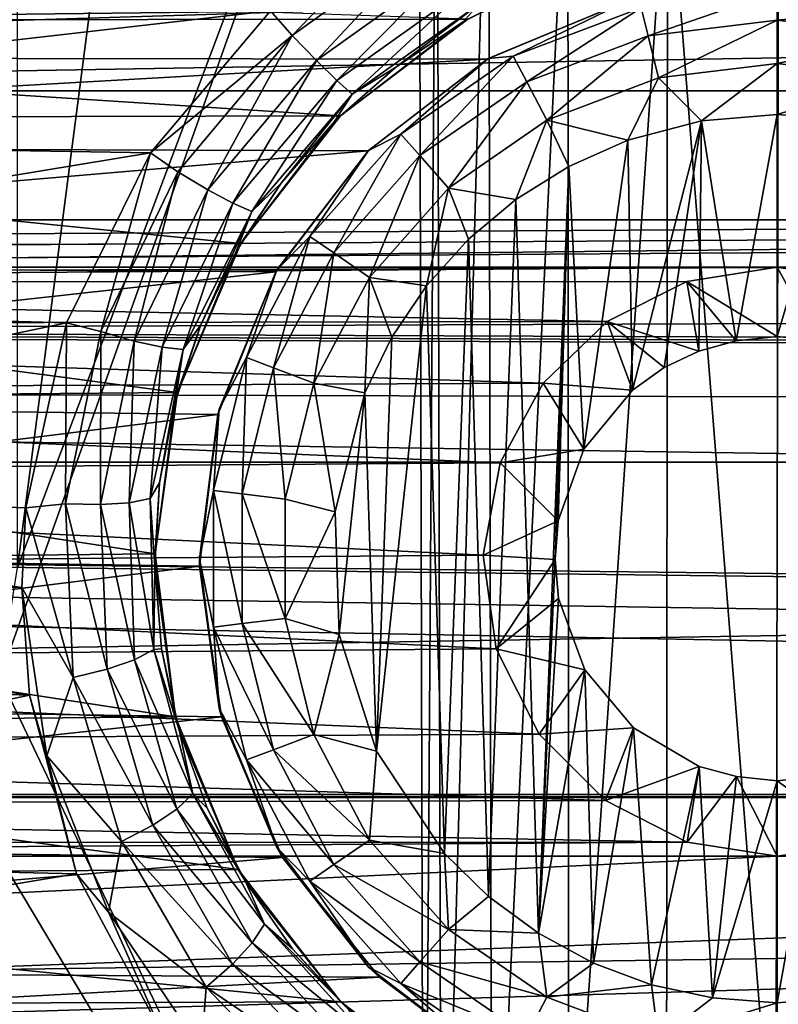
# Model space of a CAD drawing. Header units: metres. Extents: x -95 to 103, y -12 to 12.
# Tile 57 of 256: x -70.9 to -69.2, y -3.38 to -1.17. Entities that reach past the tile are written whole.
import ezdxf

# ---------------------------------------------------------------- set-up
doc = ezdxf.new("R2010")
doc.units = ezdxf.units.M
doc.layers.add('solid_P74500', color=7, linetype='CONTINUOUS')
doc.layers.add('solid_P74500_01', color=7, linetype='CONTINUOUS')

msp = doc.modelspace()

# ---------------------------------------------------------------- linework, layer by layer
at = {"layer": 'solid_P74500'}
for points in [[(-70.908981, -2.4, -1.8), (-70.908981, 2.4, -1.8), (-69.994942, 4.65, -1.8)], [(-70.006721, 0, -1.8), (-70.908981, -2.4, -1.8), (-69.994942, 4.65, -1.8)], [(-42.130733, -2.890517, 0.5), (-88, 3.55, 0.5), (-88, -3.55, 0.5)], [(-42.494564, -2.812256, 0.5), (-88, 3.55, 0.5), (-42.130733, -2.890517, 0.5)], [(-43.5, -1.396225, 0.5), (-43.5, 1.396225, 0.5), (-88, 3.55, 0.5)], [(-43.453735, -1.765533, 0.5), (-43.5, -1.396225, 0.5), (-88, 3.55, 0.5)], [(-43.31942, -2.109326, 0.5), (-43.453735, -1.765533, 0.5), (-88, 3.55, 0.5)], [(-43.105709, -2.409473, 0.5), (-43.31942, -2.109326, 0.5), (-88, 3.55, 0.5)], [(-42.825325, -2.648513, 0.5), (-43.105709, -2.409473, 0.5), (-88, 3.55, 0.5)], [(-42.494564, -2.812256, 0.5), (-42.825325, -2.648513, 0.5), (-88, 3.55, 0.5)], [(-94.018356, -1.947775, 12.347315), (89.300003, 0, 12.5), (-94.018356, 0, 12.5)], [(-70.006721, 0, -1.8), (-69.994942, -4.65, -1.8), (-70.948883, -2.647376, -1.8)], [(-70.006721, 0, -1.8), (-70.948883, -2.647376, -1.8), (-70.908981, -2.4, -1.8)], [(-69.965683, -0.253508, -1.8), (-69.994942, -4.65, -1.8), (-70.006721, 0, -1.8)], [(-69.965683, -0.253508, -1.8), (-69.954842, -4.401396, -1.8), (-69.994942, -4.65, -1.8)], [(-69.965683, -0.253508, -1.8), (-69.849258, -0.477996, -1.8), (-69.954842, -4.401396, -1.8)], [(-90.699997, -1.617044, 10.880484), (-13, -1.617046, 10.880494), (-13, -0.3, 10.995909)], [(-90.699997, -1.617044, 10.880484), (-13, -0.3, 10.995909), (-90.699997, -0.3, 10.995909)], [(-69.849258, -0.477996, -1.8), (-69.842018, -4.181844, -1.8), (-69.954842, -4.401396, -1.8)], [(-69.849258, -0.477996, -1.8), (-69.67054, -0.654936, -1.8), (-69.842018, -4.181844, -1.8)], [(-15, -0.5, -8.68562), (-85.675003, -1.327031, -8.597901), (-14.325, -1.326951, -8.597916)], [(-15, -0.5, -8.68562), (-85, -0.5, -8.68562), (-85.675003, -1.327031, -8.597901)], [(-69.67054, -0.654936, -1.8), (-69.668259, -4.007948, -1.8), (-69.842018, -4.181844, -1.8)], [(-69.67054, -0.654936, -1.8), (-69.446602, -0.767877, -1.8), (-69.668259, -4.007948, -1.8)], [(-8.2, -2.162539, 9.147798), (-90.699997, -2.162539, 9.147798), (-90.699997, -0.726812, 9.37156)], [(-8.2, -2.162539, 9.147798), (-90.699997, -0.726812, 9.37156), (-8.2, -0.726812, 9.37156)], [(-69.446602, -0.767877, -1.8), (-69.449165, -3.895406, -1.8), (-69.668259, -4.007948, -1.8)], [(-69.446602, -0.767877, -1.8), (-69.20311, -3.855084, -1.8), (-69.449165, -3.895406, -1.8)], [(-69.446602, -0.767877, -1.8), (-69.196846, -0.806697, -1.8), (-69.20311, -3.855084, -1.8)], [(-69.196846, -0.806697, -1.8), (-68.957001, -3.893337, -1.8), (-69.20311, -3.855084, -1.8)], [(-70.290993, -1.202149, -12.432616), (-70.339699, -1.146616, -12.4473), (-70.004738, -0.904334, -12.467244)], [(-69.966064, -0.969143, -12.452668), (-70.290993, -1.202149, -12.432616), (-70.004738, -0.904334, -12.467244)], [(-70.236435, -1.258709, -12.39299), (-70.290993, -1.202149, -12.432616), (-69.966064, -0.969143, -12.452668)], [(-69.927803, -1.03776, -12.412992), (-70.236435, -1.258709, -12.39299), (-69.966064, -0.969143, -12.452668)], [(-69.895714, -1.165409, -11.440796), (-73.833084, -1.029274, -11.453846), (-73.498344, -1.168839, -11.440447)], [(-70.190903, -1.303362, -12.332295), (-70.236435, -1.258709, -12.39299), (-69.927803, -1.03776, -12.412992)], [(-69.895935, -1.092912, -12.352216), (-70.190903, -1.303362, -12.332295), (-69.927803, -1.03776, -12.412992)], [(-70.15593, -1.334144, -12.24754), (-70.190903, -1.303362, -12.332295), (-69.895935, -1.092912, -12.352216)], [(-69.871529, -1.132362, -12.267344), (-70.15593, -1.334144, -12.24754), (-69.895935, -1.092912, -12.352216)], [(-69.90551, -1.170764, -12.165951), (-69.740303, -1.088462, -12.172873), (-69.895714, -1.165409, -11.440796)], [(-69.871529, -1.132362, -12.267344), (-69.740303, -1.088462, -12.172873), (-69.90551, -1.170764, -12.165951)], [(-69.505669, -1.139861, -12.814588), (-69.199997, -1.102746, -12.814588), (-69.490105, -1.203009, -12.912048)], [(-69.490105, -1.203009, -12.912048), (-69.199997, -1.102746, -12.814588), (-69.199997, -1.167785, -12.912048)], [(-69.199997, -1.167785, -12.912048), (-69.199997, -1.102746, -12.814588), (-68.894333, -1.139861, -12.814588)], [(-69.541023, -1.125822, -9.835777), (-73.557014, -1.250405, -9.820717), (-73.864166, -1.124405, -9.83594)], [(-69.541023, -1.125822, -9.835777), (-69.852089, -1.25561, -9.820053), (-73.557014, -1.250405, -9.820717)], [(-70.339699, -1.146616, -12.4473), (-72.814667, -1.429255, -12.41802), (-73.085052, -1.123883, -12.449373)], [(-69.849998, -1.254167, -12.7), (-69.852089, -1.25561, -9.820053), (-69.541023, -1.125822, -9.835777)], [(-69.849998, -1.254167, -12.7), (-69.541023, -1.125822, -9.835777), (-69.536469, -1.124296, -12.7)], [(-69.849998, -1.254167, -12.7), (-69.536469, -1.124296, -12.7), (-69.793571, -1.249048, -12.814588)], [(-69.536469, -1.124296, -12.7), (-69.505669, -1.139861, -12.814588), (-69.793571, -1.249048, -12.814588)], [(-70.339699, -1.146616, -12.4473), (-70.610275, -1.466333, -12.413697), (-72.814667, -1.429255, -12.41802)], [(-70.290993, -1.202149, -12.432616), (-70.610275, -1.466333, -12.413697), (-70.339699, -1.146616, -12.4473)], [(-69.871529, -1.132362, -12.267344), (-70.058296, -1.27396, -12.155999), (-70.15593, -1.334144, -12.24754)], [(-69.871529, -1.132362, -12.267344), (-69.90551, -1.170764, -12.165951), (-70.058296, -1.27396, -12.155999)], [(-69.793571, -1.249048, -12.814588), (-69.505669, -1.139861, -12.814588), (-69.763344, -1.306637, -12.912048)], [(-69.505669, -1.139861, -12.814588), (-69.490105, -1.203009, -12.912048), (-69.763344, -1.306637, -12.912048)], [(-68.909897, -1.203009, -12.912048), (-69.199997, -1.167785, -12.912048), (-68.894333, -1.139861, -12.814588)], [(-70.182716, -1.38336, -11.416493), (-69.895714, -1.165409, -11.440796), (-73.498344, -1.168839, -11.440447)], [(-70.182716, -1.38336, -11.416493), (-73.498344, -1.168839, -11.440447), (-73.210136, -1.390416, -11.415636)], [(-69.90551, -1.170764, -12.165951), (-69.895714, -1.165409, -11.440796), (-70.182716, -1.38336, -11.416493)], [(-70.058296, -1.27396, -12.155999), (-69.90551, -1.170764, -12.165951), (-70.182716, -1.38336, -11.416493)], [(-69.490105, -1.203009, -12.912048), (-69.199997, -1.167785, -12.912048), (-69.466789, -1.297589, -12.977164)], [(-69.466789, -1.297589, -12.977164), (-69.199997, -1.167785, -12.912048), (-69.199997, -1.265195, -12.977164)], [(-68.909897, -1.203009, -12.912048), (-69.199997, -1.265195, -12.977164), (-69.199997, -1.167785, -12.912048)], [(-70.290993, -1.202149, -12.432616), (-70.548607, -1.508744, -12.398873), (-70.610275, -1.466333, -12.413697)], [(-70.481224, -1.549275, -12.359361), (-70.548607, -1.508744, -12.398873), (-70.290993, -1.202149, -12.432616)], [(-70.236435, -1.258709, -12.39299), (-70.481224, -1.549275, -12.359361), (-70.290993, -1.202149, -12.432616)], [(-69.763344, -1.306637, -12.912048), (-69.490105, -1.203009, -12.912048), (-69.718079, -1.392889, -12.977164)], [(-69.490105, -1.203009, -12.912048), (-69.466789, -1.297589, -12.977164), (-69.718079, -1.392889, -12.977164)], [(-68.909897, -1.203009, -12.912048), (-68.933212, -1.297589, -12.977164), (-69.199997, -1.265195, -12.977164)], [(-69.852089, -1.25561, -9.820053), (-73.291306, -1.450814, -9.793117), (-73.557014, -1.250405, -9.820717)], [(-69.852089, -1.25561, -9.820053), (-70.120079, -1.462097, -9.791439), (-73.291306, -1.450814, -9.793117)], [(-70.425049, -1.579799, -12.298841), (-70.481224, -1.549275, -12.359361), (-70.236435, -1.258709, -12.39299)], [(-70.190903, -1.303362, -12.332295), (-70.425049, -1.579799, -12.298841), (-70.236435, -1.258709, -12.39299)], [(-70.11924, -1.460761, -12.7), (-70.120079, -1.462097, -9.791439), (-69.852089, -1.25561, -9.820053)], [(-70.11924, -1.460761, -12.7), (-69.852089, -1.25561, -9.820053), (-69.849998, -1.254167, -12.7)], [(-70.11924, -1.460761, -12.7), (-69.849998, -1.254167, -12.7), (-70.046974, -1.423962, -12.814588)], [(-70.046974, -1.423962, -12.814588), (-69.793571, -1.249048, -12.814588), (-70.003845, -1.472644, -12.912048)], [(-69.849998, -1.254167, -12.7), (-69.793571, -1.249048, -12.814588), (-70.046974, -1.423962, -12.814588)], [(-69.793571, -1.249048, -12.814588), (-69.763344, -1.306637, -12.912048), (-70.003845, -1.472644, -12.912048)], [(-70.195923, -1.396061, -12.142079), (-70.058296, -1.27396, -12.155999), (-70.182716, -1.38336, -11.416493)], [(-70.15593, -1.334144, -12.24754), (-70.058296, -1.27396, -12.155999), (-70.195923, -1.396061, -12.142079)], [(-69.466789, -1.297589, -12.977164), (-69.199997, -1.265195, -12.977164), (-69.370331, -1.394617, -13)], [(-69.199997, -1.265195, -12.977164), (-69.199997, -1.38, -13), (-69.370331, -1.394617, -13)], [(-69.199997, -1.265195, -12.977164), (-68.933212, -1.297589, -12.977164), (-69.199997, -1.38, -13)], [(-70.381989, -1.598689, -12.214334), (-70.425049, -1.579799, -12.298841), (-70.190903, -1.303362, -12.332295)], [(-70.15593, -1.334144, -12.24754), (-70.381989, -1.598689, -12.214334), (-70.190903, -1.303362, -12.332295)], [(-70.003845, -1.472644, -12.912048), (-69.763344, -1.306637, -12.912048), (-69.939255, -1.545556, -12.977164)], [(-69.763344, -1.306637, -12.912048), (-69.718079, -1.392889, -12.977164), (-69.939255, -1.545556, -12.977164)], [(-69.718079, -1.392889, -12.977164), (-69.466789, -1.297589, -12.977164), (-69.535683, -1.438026, -13)], [(-69.466789, -1.297589, -12.977164), (-69.370331, -1.394617, -13), (-69.535683, -1.438026, -13)], [(-68.933212, -1.297589, -12.977164), (-69.054955, -1.39136, -13), (-69.199997, -1.38, -13)], [(-84.199997, -1.723817, -8.527512), (-14.325, -1.326951, -8.597916), (-85.675003, -1.327031, -8.597901)], [(-84.199997, -1.723817, -8.527512), (-79.199997, -1.723817, -8.527512), (-14.325, -1.326951, -8.597916)], [(-79.199997, -1.723817, -8.527512), (-74.199997, -1.723817, -8.527512), (-14.325, -1.326951, -8.597916)], [(-74.199997, -1.723817, -8.527512), (-69.199997, -1.723817, -8.527512), (-14.325, -1.326951, -8.597916)], [(-69.199997, -1.723817, -8.527512), (-64.199997, -1.723817, -8.527512), (-14.325, -1.326951, -8.597916)], [(-70.15593, -1.334144, -12.24754), (-70.316139, -1.534879, -12.124618), (-70.381989, -1.598689, -12.214334)], [(-70.15593, -1.334144, -12.24754), (-70.195923, -1.396061, -12.142079), (-70.316139, -1.534879, -12.124618)], [(-70.406647, -1.6701, -11.378082), (-70.182716, -1.38336, -11.416493), (-73.210136, -1.390416, -11.415636)], [(-70.406647, -1.6701, -11.378082), (-73.210136, -1.390416, -11.415636), (-72.986534, -1.68181, -11.376358)], [(-70.195923, -1.396061, -12.142079), (-70.182716, -1.38336, -11.416493), (-70.406647, -1.6701, -11.378082)], [(-70.316139, -1.534879, -12.124618), (-70.195923, -1.396061, -12.142079), (-70.406647, -1.6701, -11.378082)], [(-69.939255, -1.545556, -12.977164), (-69.718079, -1.392889, -12.977164), (-69.788025, -1.571459, -13)], [(-69.718079, -1.392889, -12.977164), (-69.668503, -1.497416, -13), (-69.788025, -1.571459, -13)], [(-69.718079, -1.392889, -12.977164), (-69.535683, -1.438026, -13), (-69.668503, -1.497416, -13)], [(-69.535683, -1.438026, -13), (-69.370331, -1.394617, -13), (-69.525322, -2.000879, -13)], [(-69.370331, -1.394617, -13), (-69.453804, -1.949256, -13), (-69.525322, -2.000879, -13)], [(-69.370331, -1.394617, -13), (-69.376312, -1.912484, -13), (-69.453804, -1.949256, -13)], [(-69.370331, -1.394617, -13), (-69.291832, -1.889518, -13), (-69.376312, -1.912484, -13)], [(-69.370331, -1.394617, -13), (-69.199997, -1.38, -13), (-69.291832, -1.889518, -13)], [(-69.199997, -1.38, -13), (-69.199997, -1.88, -13), (-69.291832, -1.889518, -13)], [(-69.199997, -1.38, -13), (-69.054955, -1.39136, -13), (-69.199997, -1.88, -13)], [(-69.054955, -1.39136, -13), (-69.108688, -1.889473, -13), (-69.199997, -1.88, -13)], [(-70.610275, -1.466333, -12.413697), (-72.619179, -1.798082, -12.37), (-72.814667, -1.429255, -12.41802)], [(-70.25116, -1.654437, -12.814588), (-70.046974, -1.423962, -12.814588), (-70.197632, -1.691383, -12.912048)], [(-70.11924, -1.460761, -12.7), (-70.046974, -1.423962, -12.814588), (-70.25116, -1.654437, -12.814588)], [(-70.046974, -1.423962, -12.814588), (-70.003845, -1.472644, -12.912048), (-70.197632, -1.691383, -12.912048)], [(-69.668503, -1.497416, -13), (-69.535683, -1.438026, -13), (-69.634666, -2.133235, -13)], [(-69.535683, -1.438026, -13), (-69.525322, -2.000879, -13), (-69.634666, -2.133235, -13)], [(-70.120079, -1.462097, -9.791439), (-73.083183, -1.714678, -9.750379), (-73.291306, -1.450814, -9.793117)], [(-70.120079, -1.462097, -9.791439), (-70.328278, -1.734278, -9.746911), (-73.083183, -1.714678, -9.750379)], [(-70.325836, -1.73, -12.7), (-70.328278, -1.734278, -9.746911), (-70.120079, -1.462097, -9.791439)], [(-70.325836, -1.73, -12.7), (-70.120079, -1.462097, -9.791439), (-70.11924, -1.460761, -12.7)], [(-70.325836, -1.73, -12.7), (-70.11924, -1.460761, -12.7), (-70.25116, -1.654437, -12.814588)], [(-70.610275, -1.466333, -12.413697), (-70.799232, -1.848754, -12.362529), (-72.619179, -1.798082, -12.37)], [(-70.722137, -1.868475, -12.348531), (-70.799232, -1.848754, -12.362529), (-70.610275, -1.466333, -12.413697)], [(-70.548607, -1.508744, -12.398873), (-70.722137, -1.868475, -12.348531), (-70.610275, -1.466333, -12.413697)], [(-70.197632, -1.691383, -12.912048), (-70.003845, -1.472644, -12.912048), (-70.11747, -1.746719, -12.977164)], [(-70.003845, -1.472644, -12.912048), (-69.939255, -1.545556, -12.977164), (-70.11747, -1.746719, -12.977164)], [(-69.736984, -3.223215, -13), (-69.788025, -1.571459, -13), (-69.668503, -1.497416, -13)], [(-69.736984, -3.223215, -13), (-69.668503, -1.497416, -13), (-69.69928, -2.382048, -13)], [(-69.668503, -1.497416, -13), (-69.69249, -2.29461, -13), (-69.69928, -2.382048, -13)], [(-69.668503, -1.497416, -13), (-69.634666, -2.133235, -13), (-69.69249, -2.29461, -13)], [(-70.646454, -1.890138, -12.30921), (-70.722137, -1.868475, -12.348531), (-70.548607, -1.508744, -12.398873)], [(-70.481224, -1.549275, -12.359361), (-70.646454, -1.890138, -12.30921), (-70.548607, -1.508744, -12.398873)], [(-70.583755, -1.903963, -12.248988), (-70.646454, -1.890138, -12.30921), (-70.481224, -1.549275, -12.359361)], [(-70.425049, -1.579799, -12.298841), (-70.583755, -1.903963, -12.248988), (-70.481224, -1.549275, -12.359361)], [(-70.417145, -1.688223, -12.102405), (-70.316139, -1.534879, -12.124618), (-70.406647, -1.6701, -11.378082)], [(-70.381989, -1.598689, -12.214334), (-70.316139, -1.534879, -12.124618), (-70.417145, -1.688223, -12.102405)], [(-70.11747, -1.746719, -12.977164), (-69.939255, -1.545556, -12.977164), (-69.988884, -1.76597, -13)], [(-69.939255, -1.545556, -12.977164), (-69.894638, -1.660704, -13), (-69.988884, -1.76597, -13)], [(-69.939255, -1.545556, -12.977164), (-69.788025, -1.571459, -13), (-69.894638, -1.660704, -13)], [(-69.849243, -3.140564, -13), (-69.894638, -1.660704, -13), (-69.788025, -1.571459, -13)], [(-69.736984, -3.223215, -13), (-69.849243, -3.140564, -13), (-69.788025, -1.571459, -13)], [(-70.53624, -1.908709, -12.164902), (-70.583755, -1.903963, -12.248988), (-70.425049, -1.579799, -12.298841)], [(-70.381989, -1.598689, -12.214334), (-70.53624, -1.908709, -12.164902), (-70.425049, -1.579799, -12.298841)], [(-90.699997, -1.617044, 10.880484), (-90.699997, -2.910733, 10.607904), (-13, -1.617046, 10.880494)], [(-90.699997, -2.910733, 10.607904), (-13, -2.910733, 10.607904), (-13, -1.617046, 10.880494)], [(-70.381989, -1.598689, -12.214334), (-70.497108, -1.853215, -12.075004), (-70.53624, -1.908709, -12.164902)], [(-70.381989, -1.598689, -12.214334), (-70.417145, -1.688223, -12.102405), (-70.497108, -1.853215, -12.075004)], [(-70.394257, -1.92708, -12.814588), (-70.25116, -1.654437, -12.814588), (-70.333443, -1.950143, -12.912048)], [(-70.325836, -1.73, -12.7), (-70.25116, -1.654437, -12.814588), (-70.394257, -1.92708, -12.814588)], [(-70.25116, -1.654437, -12.814588), (-70.197632, -1.691383, -12.912048), (-70.333443, -1.950143, -12.912048)], [(-69.948105, -3.04319, -13), (-69.988884, -1.76597, -13), (-69.894638, -1.660704, -13)], [(-69.849243, -3.140564, -13), (-69.948105, -3.04319, -13), (-69.894638, -1.660704, -13)], [(-70.54895, -2.005872, -11.323713), (-70.406647, -1.6701, -11.378082), (-72.986534, -1.68181, -11.376358)], [(-70.54895, -2.005872, -11.323713), (-72.986534, -1.68181, -11.376358), (-72.846161, -2.025086, -11.320292)], [(-70.417145, -1.688223, -12.102405), (-70.406647, -1.6701, -11.378082), (-70.54895, -2.005872, -11.323713)], [(-70.497108, -1.853215, -12.075004), (-70.417145, -1.688223, -12.102405), (-70.54895, -2.005872, -11.323713)], [(-70.333443, -1.950143, -12.912048), (-70.197632, -1.691383, -12.912048), (-70.242363, -1.984685, -12.977164)], [(-70.197632, -1.691383, -12.912048), (-70.11747, -1.746719, -12.977164), (-70.242363, -1.984685, -12.977164)], [(-74.199997, -1.723817, -8.527512), (-73.992798, -1.757161, -8.520703), (-69.199997, -1.723817, -8.527512)], [(-73.992798, -1.757161, -8.520703), (-69.403358, -1.756095, -8.520923), (-69.199997, -1.723817, -8.527512)], [(-70.328278, -1.734278, -9.746911), (-72.949829, -2.023391, -9.691021), (-73.083183, -1.714678, -9.750379)], [(-69.199997, -1.88, -13), (-69.199997, -1.723817, -8.527512), (-69.403358, -1.756095, -8.520923)], [(-69.199997, -1.723817, -8.527512), (-68.992798, -1.757161, -8.520703), (-64.199997, -1.723817, -8.527512)], [(-69.108688, -1.889473, -13), (-68.992798, -1.757161, -8.520703), (-69.199997, -1.723817, -8.527512)], [(-69.199997, -1.88, -13), (-69.108688, -1.889473, -13), (-69.199997, -1.723817, -8.527512)], [(-70.328278, -1.734278, -9.746911), (-70.458298, -2.055073, -9.684352), (-72.949829, -2.023391, -9.691021)], [(-70.455704, -2.043535, -12.7), (-70.458298, -2.055073, -9.684352), (-70.328278, -1.734278, -9.746911)], [(-70.455704, -2.043535, -12.7), (-70.328278, -1.734278, -9.746911), (-70.325836, -1.73, -12.7)], [(-70.455704, -2.043535, -12.7), (-70.325836, -1.73, -12.7), (-70.394257, -1.92708, -12.814588)], [(-70.242363, -1.984685, -12.977164), (-70.11747, -1.746719, -12.977164), (-70.127319, -2.00642, -13)], [(-70.11747, -1.746719, -12.977164), (-70.066879, -1.881509, -13), (-70.127319, -2.00642, -13)], [(-70.11747, -1.746719, -12.977164), (-69.988884, -1.76597, -13), (-70.066879, -1.881509, -13)], [(-73.992798, -1.757161, -8.520703), (-69.582504, -1.845929, -8.501914), (-69.403358, -1.756095, -8.520923)], [(-73.992798, -1.757161, -8.520703), (-73.807365, -1.853611, -8.500242), (-69.582504, -1.845929, -8.501914)], [(-70.101097, -2.813346, -13), (-70.066879, -1.881509, -13), (-69.988884, -1.76597, -13)], [(-69.948105, -3.04319, -13), (-70.101097, -2.813346, -13), (-69.988884, -1.76597, -13)], [(-69.376312, -1.912484, -13), (-69.403358, -1.756095, -8.520923), (-69.582504, -1.845929, -8.501914)], [(-69.291832, -1.889518, -13), (-69.199997, -1.88, -13), (-69.403358, -1.756095, -8.520923)], [(-69.376312, -1.912484, -13), (-69.291832, -1.889518, -13), (-69.403358, -1.756095, -8.520923)], [(-17, -2.917726, 11.123708), (-90.699997, -2.917726, 11.123708), (-92.5, -1.797398, 11.358476)], [(-70.799232, -1.848754, -12.362529), (-72.515594, -2.208822, -12.303296), (-72.619179, -1.798082, -12.37)], [(-73.807365, -1.853611, -8.500242), (-69.726402, -1.985125, -8.470494), (-69.582504, -1.845929, -8.501914)], [(-73.807365, -1.853611, -8.500242), (-73.660759, -2.0028, -8.466332), (-69.726402, -1.985125, -8.470494)], [(-70.799232, -1.848754, -12.362529), (-70.890747, -2.265586, -12.292971), (-72.515594, -2.208822, -12.303296)], [(-70.801437, -2.256752, -12.280845), (-70.890747, -2.265586, -12.292971), (-70.799232, -1.848754, -12.362529)], [(-70.722137, -1.868475, -12.348531), (-70.801437, -2.256752, -12.280845), (-70.799232, -1.848754, -12.362529)], [(-70.554871, -2.027416, -12.042666), (-70.497108, -1.853215, -12.075004), (-70.54895, -2.005872, -11.323713)], [(-70.53624, -1.908709, -12.164902), (-70.497108, -1.853215, -12.075004), (-70.554871, -2.027416, -12.042666)], [(-69.525322, -2.000879, -13), (-69.582504, -1.845929, -8.501914), (-69.726402, -1.985125, -8.470494)], [(-69.453804, -1.949256, -13), (-69.376312, -1.912484, -13), (-69.582504, -1.845929, -8.501914)], [(-69.525322, -2.000879, -13), (-69.453804, -1.949256, -13), (-69.582504, -1.845929, -8.501914)], [(-70.722595, -2.258195, -12.241779), (-70.801437, -2.256752, -12.280845), (-70.722137, -1.868475, -12.348531)], [(-70.646454, -1.890138, -12.30921), (-70.722595, -2.258195, -12.241779), (-70.722137, -1.868475, -12.348531)], [(-70.101097, -2.813346, -13), (-70.127319, -2.00642, -13), (-70.066879, -1.881509, -13)], [(-70.658142, -2.254272, -12.181951), (-70.722595, -2.258195, -12.241779), (-70.646454, -1.890138, -12.30921)], [(-70.583755, -1.903963, -12.248988), (-70.658142, -2.254272, -12.181951), (-70.646454, -1.890138, -12.30921)], [(-70.610489, -2.244181, -12.098416), (-70.658142, -2.254272, -12.181951), (-70.583755, -1.903963, -12.248988)], [(-70.53624, -1.908709, -12.164902), (-70.610489, -2.244181, -12.098416), (-70.583755, -1.903963, -12.248988)], [(-70.53624, -1.908709, -12.164902), (-70.589546, -2.209238, -12.004983), (-70.610489, -2.244181, -12.098416)], [(-70.53624, -1.908709, -12.164902), (-70.554871, -2.027416, -12.042666), (-70.589546, -2.209238, -12.004983)], [(-70.467941, -2.226044, -12.814588), (-70.394257, -1.92708, -12.814588), (-70.403374, -2.233884, -12.912048)], [(-70.455704, -2.043535, -12.7), (-70.394257, -1.92708, -12.814588), (-70.467941, -2.226044, -12.814588)], [(-70.394257, -1.92708, -12.814588), (-70.333443, -1.950143, -12.912048), (-70.403374, -2.233884, -12.912048)], [(-70.403374, -2.233884, -12.912048), (-70.333443, -1.950143, -12.912048), (-70.306679, -2.245625, -12.977164)], [(-70.333443, -1.950143, -12.912048), (-70.242363, -1.984685, -12.977164), (-70.306679, -2.245625, -12.977164)], [(-73.660759, -2.0028, -8.466332), (-69.822983, -2.164172, -8.426527), (-69.726402, -1.985125, -8.470494)], [(-70.306679, -2.245625, -12.977164), (-70.242363, -1.984685, -12.977164), (-70.194283, -2.274285, -13)], [(-70.242363, -1.984685, -12.977164), (-70.127319, -2.00642, -13), (-70.194283, -2.274285, -13)], [(-69.634666, -2.133235, -13), (-69.726402, -1.985125, -8.470494), (-69.822983, -2.164172, -8.426527)], [(-69.634666, -2.133235, -13), (-69.525322, -2.000879, -13), (-69.726402, -1.985125, -8.470494)], [(-73.660759, -2.0028, -8.466332), (-73.568016, -2.190957, -8.419602), (-69.822983, -2.164172, -8.426527)], [(-70.599228, -2.369275, -11.25329), (-70.54895, -2.005872, -11.323713), (-72.846161, -2.025086, -11.320292)], [(-70.554871, -2.027416, -12.042666), (-70.54895, -2.005872, -11.323713), (-70.599228, -2.369275, -11.25329)], [(-70.185356, -2.550327, -13), (-70.194283, -2.274285, -13), (-70.127319, -2.00642, -13)], [(-70.101097, -2.813346, -13), (-70.185356, -2.550327, -13), (-70.127319, -2.00642, -13)], [(-70.458298, -2.055073, -9.684352), (-72.901047, -2.360147, -9.614557), (-72.949829, -2.023391, -9.691021)], [(-70.599228, -2.369275, -11.25329), (-72.846161, -2.025086, -11.320292), (-72.800606, -2.391351, -11.248619)], [(-70.589546, -2.209238, -12.004983), (-70.554871, -2.027416, -12.042666), (-70.599228, -2.369275, -11.25329)], [(-70.458298, -2.055073, -9.684352), (-70.499374, -2.396642, -9.605525), (-72.901047, -2.360147, -9.614557)], [(-70.5, -2.38, -12.7), (-70.458298, -2.055073, -9.684352), (-70.455704, -2.043535, -12.7)], [(-70.5, -2.38, -12.7), (-70.455704, -2.043535, -12.7), (-70.467941, -2.226044, -12.814588)], [(-70.5, -2.38, -12.7), (-70.499374, -2.396642, -9.605525), (-70.458298, -2.055073, -9.684352)], [(-69.69249, -2.29461, -13), (-69.634666, -2.133235, -13), (-69.822983, -2.164172, -8.426527)], [(-16.67, -3.55, 8.703878), (-90.699997, -3.55, 8.703878), (-90.699997, -2.162539, 9.147798)], [(-16.67, -3.301332, 8.801205), (-16.67, -3.55, 8.703878), (-90.699997, -2.162539, 9.147798)], [(-16.67, -3.301332, 8.801205), (-90.699997, -2.162539, 9.147798), (-16.67, -3.05, 8.891428)], [(-14.67, -3.05, 8.891428), (-16.67, -3.05, 8.891428), (-90.699997, -2.162539, 9.147798)], [(-8.2, -2.162539, 9.147798), (-14.67, -3.05, 8.891428), (-90.699997, -2.162539, 9.147798)], [(-73.568016, -2.190957, -8.419602), (-69.861526, -2.371784, -8.370462), (-69.822983, -2.164172, -8.426527)], [(-69.69249, -2.29461, -13), (-69.822983, -2.164172, -8.426527), (-69.861526, -2.371784, -8.370462)], [(-73.568016, -2.190957, -8.419602), (-73.538437, -2.402006, -8.36184), (-69.861526, -2.371784, -8.370462)], [(-70.899742, -2.4446, -12.258627), (-72.50016, -2.444274, -12.258692), (-72.515594, -2.208822, -12.303296)], [(-70.890747, -2.265586, -12.292971), (-70.899742, -2.4446, -12.258627), (-72.515594, -2.208822, -12.303296)], [(-70.610489, -2.244181, -12.098416), (-70.589546, -2.209238, -12.004983), (-70.599907, -2.396032, -11.96127)], [(-70.599907, -2.396032, -11.96127), (-70.589546, -2.209238, -12.004983), (-70.599228, -2.369275, -11.25329)], [(-70.5, -2.38, -12.7), (-70.467941, -2.226044, -12.814588), (-70.467941, -2.533956, -12.814588)], [(-70.467941, -2.226044, -12.814588), (-70.403374, -2.233884, -12.912048), (-70.403374, -2.526116, -12.912048)], [(-70.467941, -2.533956, -12.814588), (-70.467941, -2.226044, -12.814588), (-70.403374, -2.526116, -12.912048)], [(-70.403374, -2.233884, -12.912048), (-70.306679, -2.245625, -12.977164), (-70.306679, -2.514375, -12.977164)], [(-70.403374, -2.526116, -12.912048), (-70.403374, -2.233884, -12.912048), (-70.306679, -2.514375, -12.977164)], [(-70.801437, -2.256752, -12.280845), (-70.784004, -2.647419, -12.197944), (-70.890747, -2.265586, -12.292971)], [(-70.707222, -2.628935, -12.159133), (-70.784004, -2.647419, -12.197944), (-70.801437, -2.256752, -12.280845)], [(-70.722595, -2.258195, -12.241779), (-70.707222, -2.628935, -12.159133), (-70.801437, -2.256752, -12.280845)], [(-70.658142, -2.254272, -12.181951), (-70.645782, -2.607955, -12.099697), (-70.722595, -2.258195, -12.241779)], [(-70.645782, -2.607955, -12.099697), (-70.707222, -2.628935, -12.159133), (-70.722595, -2.258195, -12.241779)], [(-70.610489, -2.244181, -12.098416), (-70.602226, -2.584174, -12.016716), (-70.658142, -2.254272, -12.181951)], [(-70.602226, -2.584174, -12.016716), (-70.645782, -2.607955, -12.099697), (-70.658142, -2.254272, -12.181951)], [(-70.610489, -2.244181, -12.098416), (-70.599907, -2.396032, -11.96127), (-70.602226, -2.584174, -12.016716)], [(-70.306679, -2.514375, -12.977164), (-70.306679, -2.245625, -12.977164), (-70.194283, -2.274285, -13)], [(-70.784004, -2.647419, -12.197944), (-70.899742, -2.4446, -12.258627), (-70.890747, -2.265586, -12.292971)], [(-70.306679, -2.514375, -12.977164), (-70.194283, -2.274285, -13), (-70.185356, -2.550327, -13)], [(-69.69928, -2.382048, -13), (-69.69249, -2.29461, -13), (-69.861526, -2.371784, -8.370462)], [(-70.499374, -2.396642, -9.605525), (-72.940208, -2.700332, -9.524611), (-72.901047, -2.360147, -9.614557)], [(-70.553787, -2.735547, -11.169906), (-70.599228, -2.369275, -11.25329), (-72.800606, -2.391351, -11.248619)], [(-70.599907, -2.396032, -11.96127), (-70.599228, -2.369275, -11.25329), (-70.553787, -2.735547, -11.169906)], [(-73.538437, -2.402006, -8.36184), (-69.832138, -2.582519, -8.307863), (-69.861526, -2.371784, -8.370462)], [(-70.553787, -2.735547, -11.169906), (-72.800606, -2.391351, -11.248619), (-72.851883, -2.756503, -11.164752)], [(-70.455704, -2.716465, -12.7), (-70.499374, -2.396642, -9.605525), (-70.5, -2.38, -12.7)], [(-70.455704, -2.716465, -12.7), (-70.5, -2.38, -12.7), (-70.467941, -2.533956, -12.814588)], [(-69.69928, -2.382048, -13), (-69.861526, -2.371784, -8.370462), (-69.832138, -2.582519, -8.307863)], [(-69.691772, -2.469405, -13), (-69.69928, -2.382048, -13), (-69.832138, -2.582519, -8.307863)], [(-69.736984, -3.223215, -13), (-69.69928, -2.382048, -13), (-69.691772, -2.469405, -13)], [(-73.538437, -2.402006, -8.36184), (-73.578682, -2.613603, -8.298137), (-69.832138, -2.582519, -8.307863)], [(-70.499374, -2.396642, -9.605525), (-70.449982, -2.736265, -9.51435), (-72.940208, -2.700332, -9.524611)], [(-70.602226, -2.584174, -12.016716), (-70.599907, -2.396032, -11.96127), (-70.585197, -2.583069, -11.913528)], [(-70.585197, -2.583069, -11.913528), (-70.599907, -2.396032, -11.96127), (-70.553787, -2.735547, -11.169906)], [(-70.455704, -2.716465, -12.7), (-70.449982, -2.736265, -9.51435), (-70.499374, -2.396642, -9.605525)], [(89.300003, -2.500021, 12.247444), (89.300003, -2.45, 12.257548), (-94.018356, -3.847966, 11.892988)], [(-70.882362, -2.687148, -12.207753), (-72.511215, -2.63359, -12.219419), (-72.50016, -2.444274, -12.258692)], [(-70.899742, -2.4446, -12.258627), (-70.882362, -2.687148, -12.207753), (-72.50016, -2.444274, -12.258692)], [(-70.843239, -2.823382, -12.176609), (-70.882362, -2.687148, -12.207753), (-70.899742, -2.4446, -12.258627)], [(-70.784004, -2.647419, -12.197944), (-70.843239, -2.823382, -12.176609), (-70.899742, -2.4446, -12.258627)], [(-69.63266, -2.63014, -13), (-69.691772, -2.469405, -13), (-69.832138, -2.582519, -8.307863)], [(-69.736984, -3.223215, -13), (-69.691772, -2.469405, -13), (-69.63266, -2.63014, -13)], [(89.300003, -2.55, 12.237136), (89.300003, -2.500021, 12.247444), (-94.018356, -3.847966, 11.892988)], [(-70.467941, -2.533956, -12.814588), (-70.403374, -2.526116, -12.912048), (-70.333443, -2.809857, -12.912048)], [(-70.403374, -2.526116, -12.912048), (-70.306679, -2.514375, -12.977164), (-70.242363, -2.775315, -12.977164)], [(-70.333443, -2.809857, -12.912048), (-70.403374, -2.526116, -12.912048), (-70.242363, -2.775315, -12.977164)], [(-70.242363, -2.775315, -12.977164), (-70.306679, -2.514375, -12.977164), (-70.185356, -2.550327, -13)], [(-70.394257, -2.832921, -12.814588), (-70.467941, -2.533956, -12.814588), (-70.333443, -2.809857, -12.912048)], [(-70.455704, -2.716465, -12.7), (-70.467941, -2.533956, -12.814588), (-70.394257, -2.832921, -12.814588)], [(92.5, -2.55, 12.237136), (89.300003, -2.55, 12.237136), (-94.018356, -3.847966, 11.892988)], [(92.5, -4.414677, 11.694401), (92.5, -2.55, 12.237136), (-94.018356, -3.847966, 11.892988)], [(-70.242363, -2.775315, -12.977164), (-70.185356, -2.550327, -13), (-70.101097, -2.813346, -13)], [(-73.578682, -2.613603, -8.298137), (-69.735504, -2.774547, -8.245719), (-69.832138, -2.582519, -8.307863)], [(-70.602226, -2.584174, -12.016716), (-70.514481, -2.909326, -11.92462), (-70.645782, -2.607955, -12.099697)], [(-70.602226, -2.584174, -12.016716), (-70.585197, -2.583069, -11.913528), (-70.545761, -2.765902, -11.863027)], [(-70.602226, -2.584174, -12.016716), (-70.545761, -2.765902, -11.863027), (-70.514481, -2.909326, -11.92462)], [(-70.545761, -2.765902, -11.863027), (-70.585197, -2.583069, -11.913528), (-70.553787, -2.735547, -11.169906)], [(-69.63266, -2.63014, -13), (-69.832138, -2.582519, -8.307863), (-69.735504, -2.774547, -8.245719)], [(-73.578682, -2.613603, -8.298137), (-73.680794, -2.796605, -8.238264), (-69.735504, -2.774547, -8.245719)], [(-70.645782, -2.607955, -12.099697), (-70.55069, -2.944107, -12.007248), (-70.707222, -2.628935, -12.159133)], [(-70.514481, -2.909326, -11.92462), (-70.55069, -2.944107, -12.007248), (-70.645782, -2.607955, -12.099697)], [(-70.882362, -2.687148, -12.207753), (-72.60701, -3.046415, -12.123092), (-72.511215, -2.63359, -12.219419)], [(-70.707222, -2.628935, -12.159133), (-70.605087, -2.979955, -12.066435), (-70.784004, -2.647419, -12.197944)], [(-70.55069, -2.944107, -12.007248), (-70.605087, -2.979955, -12.066435), (-70.707222, -2.628935, -12.159133)], [(-69.612869, -3.290737, -13), (-69.736984, -3.223215, -13), (-69.63266, -2.63014, -13)], [(-69.523323, -2.760992, -13), (-69.63266, -2.63014, -13), (-69.735504, -2.774547, -8.245719)], [(-69.612869, -3.290737, -13), (-69.63266, -2.63014, -13), (-69.523323, -2.760992, -13)], [(-71.06115, -2.865844, -1.8), (-70.948883, -2.647376, -1.8), (-69.994942, -4.65, -1.8)], [(-70.784004, -2.647419, -12.197944), (-70.675117, -3.016618, -12.105084), (-70.843239, -2.823382, -12.176609)], [(-70.605087, -2.979955, -12.066435), (-70.675117, -3.016618, -12.105084), (-70.784004, -2.647419, -12.197944)], [(-70.449982, -2.736265, -9.51435), (-73.068123, -3.019568, -9.428267), (-72.940208, -2.700332, -9.524611)], [(-70.882362, -2.687148, -12.207753), (-70.776772, -3.089321, -12.112229), (-72.60701, -3.046415, -12.123092)], [(-70.843239, -2.823382, -12.176609), (-70.776772, -3.089321, -12.112229), (-70.882362, -2.687148, -12.207753)], [(-70.325836, -3.03, -12.7), (-70.449982, -2.736265, -9.51435), (-70.455704, -2.716465, -12.7)], [(-70.325836, -3.03, -12.7), (-70.455704, -2.716465, -12.7), (-70.394257, -2.832921, -12.814588)], [(-70.449982, -2.736265, -9.51435), (-70.312622, -3.052197, -9.417754), (-73.068123, -3.019568, -9.428267)], [(-70.412621, -3.07956, -11.079996), (-70.553787, -2.735547, -11.169906), (-72.851883, -2.756503, -11.164752)], [(-70.545761, -2.765902, -11.863027), (-70.553787, -2.735547, -11.169906), (-70.412621, -3.07956, -11.079996)], [(-70.325836, -3.03, -12.7), (-70.312622, -3.052197, -9.417754), (-70.449982, -2.736265, -9.51435)], [(-70.412621, -3.07956, -11.079996), (-72.851883, -2.756503, -11.164752), (-72.997719, -3.097138, -11.075095)], [(-70.482361, -2.941731, -11.808992), (-70.545761, -2.765902, -11.863027), (-70.412621, -3.07956, -11.079996)], [(-70.514481, -2.909326, -11.92462), (-70.545761, -2.765902, -11.863027), (-70.482361, -2.941731, -11.808992)], [(-69.523323, -2.760992, -13), (-69.735504, -2.774547, -8.245719), (-69.58625, -2.924519, -8.193728)], [(-69.482491, -3.339016, -13), (-69.612869, -3.290737, -13), (-69.523323, -2.760992, -13)], [(-69.375313, -2.847855, -13), (-69.523323, -2.760992, -13), (-69.58625, -2.924519, -8.193728)], [(-69.482491, -3.339016, -13), (-69.523323, -2.760992, -13), (-69.375313, -2.847855, -13)], [(-73.680794, -2.796605, -8.238264), (-69.58625, -2.924519, -8.193728), (-69.735504, -2.774547, -8.245719)], [(-70.333443, -2.809857, -12.912048), (-70.242363, -2.775315, -12.977164), (-70.11747, -3.013281, -12.977164)], [(-70.11747, -3.013281, -12.977164), (-70.242363, -2.775315, -12.977164), (-70.101097, -2.813346, -13)], [(-73.680794, -2.796605, -8.238264), (-73.828308, -2.935004, -8.189979), (-69.58625, -2.924519, -8.193728)], [(-70.394257, -2.832921, -12.814588), (-70.333443, -2.809857, -12.912048), (-70.197632, -3.068617, -12.912048)], [(-70.197632, -3.068617, -12.912048), (-70.333443, -2.809857, -12.912048), (-70.11747, -3.013281, -12.977164)], [(-70.11747, -3.013281, -12.977164), (-70.101097, -2.813346, -13), (-69.948105, -3.04319, -13)], [(-70.843239, -2.823382, -12.176609), (-70.704704, -3.175593, -12.088072), (-70.776772, -3.089321, -12.112229)], [(-70.675117, -3.016618, -12.105084), (-70.704704, -3.175593, -12.088072), (-70.843239, -2.823382, -12.176609)], [(-70.25116, -3.105563, -12.814588), (-70.394257, -2.832921, -12.814588), (-70.197632, -3.068617, -12.912048)], [(-70.325836, -3.03, -12.7), (-70.394257, -2.832921, -12.814588), (-70.25116, -3.105563, -12.814588)], [(-69.375313, -2.847855, -13), (-69.58625, -2.924519, -8.193728), (-69.402374, -3.017784, -8.15984)], [(-69.345047, -3.36864, -13), (-69.482491, -3.339016, -13), (-69.375313, -2.847855, -13)], [(-69.291313, -2.870527, -13), (-69.375313, -2.847855, -13), (-69.402374, -3.017784, -8.15984)], [(-69.345047, -3.36864, -13), (-69.375313, -2.847855, -13), (-69.291313, -2.870527, -13)], [(-71.234055, -3.03888, -1.8), (-71.06115, -2.865844, -1.8), (-69.994942, -4.65, -1.8)], [(-69.291313, -2.870527, -13), (-69.402374, -3.017784, -8.15984), (-69.199997, -3.049433, -8.148065)], [(-69.345047, -3.36864, -13), (-69.291313, -2.870527, -13), (-69.199997, -2.88, -13)], [(-69.345047, -3.36864, -13), (-69.199997, -2.88, -13), (-69.199997, -3.38, -13)], [(-69.291313, -2.870527, -13), (-69.199997, -3.049433, -8.148065), (-69.199997, -2.88, -13)], [(-69.10817, -2.870482, -13), (-69.199997, -2.88, -13), (-69.005264, -3.020148, -8.158965)], [(-69.199997, -3.38, -13), (-69.199997, -2.88, -13), (-69.10817, -2.870482, -13)], [(-69.029671, -3.365383, -13), (-69.199997, -3.38, -13), (-69.10817, -2.870482, -13)], [(-69.199997, -2.88, -13), (-69.199997, -3.049433, -8.148065), (-69.005264, -3.020148, -8.158965)], [(-37.956421, -3.255723, 0.5), (-42.130733, -2.890517, 0.5), (-88, -3.55, 0.5)], [(-90.699997, -2.917726, 11.123708), (-16.78986, -2.912514, 11.097918), (-16.580158, -2.910733, 11.071284)], [(-90.699997, -2.910733, 10.607904), (-16.580158, -2.910733, 11.071284), (-14.790274, -2.910733, 10.839775)], [(-90.699997, -2.910733, 11.071284), (-16.580158, -2.910733, 11.071284), (-90.699997, -2.910733, 11.022143)], [(-90.699997, -2.910733, 10.607904), (-90.699997, -2.910733, 11.022143), (-16.580158, -2.910733, 11.071284)], [(-90.699997, -2.917726, 11.123708), (-16.580158, -2.910733, 11.071284), (-90.699997, -2.910733, 11.071284)], [(-90.699997, -2.910733, 10.607904), (-14.790274, -2.910733, 10.839775), (-13, -2.910733, 10.607904)], [(-16.78986, -2.912514, 11.097918), (-90.699997, -2.917726, 11.123708), (-17, -2.917726, 11.123708)], [(-73.828308, -2.935004, -8.189979), (-69.402374, -3.017784, -8.15984), (-69.58625, -2.924519, -8.193728)], [(-70.514481, -2.909326, -11.92462), (-70.353775, -3.202753, -11.829181), (-70.55069, -2.944107, -12.007248)], [(-70.514481, -2.909326, -11.92462), (-70.482361, -2.941731, -11.808992), (-70.396561, -3.106803, -11.755662)], [(-70.514481, -2.909326, -11.92462), (-70.396561, -3.106803, -11.755662), (-70.353775, -3.202753, -11.829181)], [(-73.828308, -2.935004, -8.189979), (-74.005264, -3.020148, -8.158965), (-69.402374, -3.017784, -8.15984)], [(-70.55069, -2.944107, -12.007248), (-70.380859, -3.244982, -11.911826), (-70.605087, -2.979955, -12.066435)], [(-70.353775, -3.202753, -11.829181), (-70.380859, -3.244982, -11.911826), (-70.55069, -2.944107, -12.007248)], [(-70.396561, -3.106803, -11.755662), (-70.482361, -2.941731, -11.808992), (-70.412621, -3.07956, -11.079996)], [(-70.605087, -2.979955, -12.066435), (-70.425377, -3.292536, -11.971027), (-70.675117, -3.016618, -12.105084)], [(-70.380859, -3.244982, -11.911826), (-70.425377, -3.292536, -11.971027), (-70.605087, -2.979955, -12.066435)], [(-70.197632, -3.068617, -12.912048), (-70.11747, -3.013281, -12.977164), (-69.939255, -3.214443, -12.977164)], [(-69.939255, -3.214443, -12.977164), (-70.11747, -3.013281, -12.977164), (-69.948105, -3.04319, -13)], [(-74.199997, -3.049433, -8.148065), (-69.199997, -3.049433, -8.148065), (-69.402374, -3.017784, -8.15984)], [(-74.005264, -3.020148, -8.158965), (-74.199997, -3.049433, -8.148065), (-69.402374, -3.017784, -8.15984)], [(-70.312622, -3.052197, -9.417754), (-73.285477, -3.302219, -9.333025), (-73.068123, -3.019568, -9.428267)], [(-70.675117, -3.016618, -12.105084), (-70.484879, -3.344565, -12.009689), (-70.704704, -3.175593, -12.088072)], [(-70.425377, -3.292536, -11.971027), (-70.484879, -3.344565, -12.009689), (-70.675117, -3.016618, -12.105084)], [(-70.11924, -3.299239, -12.7), (-70.312622, -3.052197, -9.417754), (-70.325836, -3.03, -12.7)], [(-70.11924, -3.299239, -12.7), (-70.325836, -3.03, -12.7), (-70.25116, -3.105563, -12.814588)], [(-69.199997, -3.049433, -8.148065), (-64.199997, -3.049433, -8.148065), (-64.402374, -3.017784, -8.15984)], [(-69.005264, -3.020148, -8.158965), (-69.199997, -3.049433, -8.148065), (-64.402374, -3.017784, -8.15984)], [(-19.200001, -3.049433, -8.148065), (-85.675003, -3.841013, -7.806084), (-14.325, -3.840867, -7.806155)], [(-34.200001, -3.049433, -8.148065), (-85.675003, -3.841013, -7.806084), (-29.200001, -3.049433, -8.148065)], [(-24.200001, -3.049433, -8.148065), (-29.200001, -3.049433, -8.148065), (-85.675003, -3.841013, -7.806084)], [(-39.200001, -3.049433, -8.148065), (-85.675003, -3.841013, -7.806084), (-34.200001, -3.049433, -8.148065)], [(-44.200001, -3.049433, -8.148065), (-85.675003, -3.841013, -7.806084), (-39.200001, -3.049433, -8.148065)], [(-49.200001, -3.049433, -8.148065), (-85.675003, -3.841013, -7.806084), (-44.200001, -3.049433, -8.148065)], [(-54.200001, -3.049433, -8.148065), (-85.675003, -3.841013, -7.806084), (-49.200001, -3.049433, -8.148065)], [(-59.200001, -3.049433, -8.148065), (-85.675003, -3.841013, -7.806084), (-54.200001, -3.049433, -8.148065)], [(-64.199997, -3.049433, -8.148065), (-85.675003, -3.841013, -7.806084), (-59.200001, -3.049433, -8.148065)], [(-69.199997, -3.049433, -8.148065), (-85.675003, -3.841013, -7.806084), (-64.199997, -3.049433, -8.148065)], [(-74.199997, -3.049433, -8.148065), (-85.675003, -3.841013, -7.806084), (-69.199997, -3.049433, -8.148065)], [(-24.200001, -3.049433, -8.148065), (-85.675003, -3.841013, -7.806084), (-19.200001, -3.049433, -8.148065)], [(-71.234055, -3.03888, -1.8), (-69.994942, -4.65, -1.8), (-73.731743, -5.292052, -1.8)], [(-70.312622, -3.052197, -9.417754), (-70.094948, -3.321639, -9.326131), (-73.285477, -3.302219, -9.333025)], [(-70.776772, -3.089321, -12.112229), (-72.79776, -3.423377, -12.022083), (-72.60701, -3.046415, -12.123092)], [(-70.11924, -3.299239, -12.7), (-70.094948, -3.321639, -9.326131), (-70.312622, -3.052197, -9.417754)], [(-69.939255, -3.214443, -12.977164), (-69.948105, -3.04319, -13), (-69.849243, -3.140564, -13)], [(-70.181549, -3.377074, -10.99297), (-70.412621, -3.07956, -11.079996), (-72.997719, -3.097138, -11.075095)], [(-70.396561, -3.106803, -11.755662), (-70.412621, -3.07956, -11.079996), (-70.181549, -3.377074, -10.99297)], [(-70.25116, -3.105563, -12.814588), (-70.197632, -3.068617, -12.912048), (-70.003845, -3.287356, -12.912048)], [(-70.003845, -3.287356, -12.912048), (-70.197632, -3.068617, -12.912048), (-69.939255, -3.214443, -12.977164)], [(-70.181549, -3.377074, -10.99297), (-72.997719, -3.097138, -11.075095), (-73.229622, -3.387967, -10.989617)], [(-70.776772, -3.089321, -12.112229), (-70.581558, -3.453269, -12.013532), (-72.79776, -3.423377, -12.022083)], [(-70.704704, -3.175593, -12.088072), (-70.581558, -3.453269, -12.013532), (-70.776772, -3.089321, -12.112229)], [(-70.290337, -3.258162, -11.703462), (-70.396561, -3.106803, -11.755662), (-70.181549, -3.377074, -10.99297)], [(-70.353775, -3.202753, -11.829181), (-70.396561, -3.106803, -11.755662), (-70.290337, -3.258162, -11.703462)], [(-70.046974, -3.336038, -12.814588), (-70.25116, -3.105563, -12.814588), (-70.003845, -3.287356, -12.912048)], [(-70.11924, -3.299239, -12.7), (-70.25116, -3.105563, -12.814588), (-70.046974, -3.336038, -12.814588)], [(-69.939255, -3.214443, -12.977164), (-69.849243, -3.140564, -13), (-69.736984, -3.223215, -13)], [(-70.704704, -3.175593, -12.088072), (-70.494911, -3.484587, -11.999887), (-70.581558, -3.453269, -12.013532)], [(-70.484879, -3.344565, -12.009689), (-70.494911, -3.484587, -11.999887), (-70.704704, -3.175593, -12.088072)], [(-70.353775, -3.202753, -11.829181), (-70.129143, -3.449903, -11.739145), (-70.380859, -3.244982, -11.911826)], [(-70.353775, -3.202753, -11.829181), (-70.290337, -3.258162, -11.703462), (-70.16581, -3.393512, -11.653022)], [(-70.353775, -3.202753, -11.829181), (-70.16581, -3.393512, -11.653022), (-70.129143, -3.449903, -11.739145)], [(-70.003845, -3.287356, -12.912048), (-69.939255, -3.214443, -12.977164), (-69.718079, -3.367111, -12.977164)], [(-69.718079, -3.367111, -12.977164), (-69.939255, -3.214443, -12.977164), (-69.736984, -3.223215, -13)], [(-69.718079, -3.367111, -12.977164), (-69.736984, -3.223215, -13), (-69.612869, -3.290737, -13)], [(-37.956421, -3.255723, 0.5), (-88, -3.55, 0.5), (-16.67, -3.55, 0.5)], [(-70.380859, -3.244982, -11.911826), (-70.147041, -3.495953, -11.822243), (-70.425377, -3.292536, -11.971027)], [(-70.129143, -3.449903, -11.739145), (-70.147041, -3.495953, -11.822243), (-70.380859, -3.244982, -11.911826)], [(-70.16581, -3.393512, -11.653022), (-70.290337, -3.258162, -11.703462), (-70.181549, -3.377074, -10.99297)], [(-70.094948, -3.321639, -9.326131), (-73.557976, -3.510377, -9.256741), (-73.285477, -3.302219, -9.333025)], [(-70.425377, -3.292536, -11.971027), (-70.180183, -3.551673, -11.881769), (-70.484879, -3.344565, -12.009689)], [(-70.147041, -3.495953, -11.822243), (-70.180183, -3.551673, -11.881769), (-70.425377, -3.292536, -11.971027)], [(-69.849998, -3.505833, -12.7), (-70.094948, -3.321639, -9.326131), (-70.11924, -3.299239, -12.7)], [(-69.849998, -3.505833, -12.7), (-70.11924, -3.299239, -12.7), (-70.046974, -3.336038, -12.814588)], [(-70.046974, -3.336038, -12.814588), (-70.003845, -3.287356, -12.912048), (-69.763344, -3.453363, -12.912048)], [(-69.763344, -3.453363, -12.912048), (-70.003845, -3.287356, -12.912048), (-69.718079, -3.367111, -12.977164)], [(-69.718079, -3.367111, -12.977164), (-69.612869, -3.290737, -13), (-69.482491, -3.339016, -13)], [(-70.094948, -3.321639, -9.326131), (-69.82827, -3.518446, -9.253676), (-73.557976, -3.510377, -9.256741)], [(-69.849998, -3.505833, -12.7), (-69.82827, -3.518446, -9.253676), (-70.094948, -3.321639, -9.326131)], [(-70.484879, -3.344565, -12.009689), (-70.226456, -3.615616, -11.920646), (-70.494911, -3.484587, -11.999887)], [(-70.180183, -3.551673, -11.881769), (-70.226456, -3.615616, -11.920646), (-70.484879, -3.344565, -12.009689)], [(-69.793571, -3.510952, -12.814588), (-70.046974, -3.336038, -12.814588), (-69.763344, -3.453363, -12.912048)], [(-69.849998, -3.505833, -12.7), (-70.046974, -3.336038, -12.814588), (-69.793571, -3.510952, -12.814588)], [(-69.466789, -3.462411, -12.977164), (-69.718079, -3.367111, -12.977164), (-69.482491, -3.339016, -13)], [(-69.466789, -3.462411, -12.977164), (-69.482491, -3.339016, -13), (-69.345047, -3.36864, -13)], [(-69.763344, -3.453363, -12.912048), (-69.718079, -3.367111, -12.977164), (-69.466789, -3.462411, -12.977164)], [(-69.466789, -3.462411, -12.977164), (-69.345047, -3.36864, -13), (-69.199997, -3.38, -13)], [(-69.199997, -3.494805, -12.977164), (-69.199997, -3.38, -13), (-69.029671, -3.365383, -13)], [(-68.933212, -3.462411, -12.977164), (-69.199997, -3.494805, -12.977164), (-69.029671, -3.365383, -13)], [(-69.889862, -3.598021, -10.922648), (-70.181549, -3.377074, -10.99297), (-73.229622, -3.387967, -10.989617)], [(-70.16581, -3.393512, -11.653022), (-70.181549, -3.377074, -10.99297), (-69.889862, -3.598021, -10.922648)], [(-69.466789, -3.462411, -12.977164), (-69.199997, -3.38, -13), (-69.199997, -3.494805, -12.977164)]]:
    msp.add_3dface(points, dxfattribs=at)
at = {"layer": 'solid_P74500_01'}
for points in [[(-94.018356, -1.947775, 12.347315), (89.300003, -1.230984, 12.43924), (89.300003, 0, 12.5)], [(-92.5, -1.797398, 11.358476), (-90.699997, -0.3, 11.496086), (89.300003, -1.232091, 11.4338)], [(-90.699997, -0.3, 11.496086), (-17, -0.3, 11.496086), (89.300003, -1.232091, 11.4338)], [(-94.018356, -1.947775, 12.347315), (89.300003, -2.45, 12.257548), (89.300003, -1.230984, 12.43924)], [(-92.5, -1.797398, 11.358476), (89.300003, -1.232091, 11.4338), (89.300003, -2.45, 11.235991)], [(-92.5, -1.797398, 11.358476), (89.300003, -2.45, 11.235991), (89.300003, -2.500025, 11.224967)], [(-92.5, -1.797398, 11.358476), (89.300003, -2.500025, 11.224967), (89.300003, -2.55, 11.213719)], [(-17, -2.917726, 11.123708), (-92.5, -1.797398, 11.358476), (89.300003, -2.55, 11.213719)], [(-94.018356, -1.947775, 12.347315), (-94.018356, -3.847966, 11.892988), (89.300003, -2.45, 12.257548)]]:
    msp.add_3dface(points, dxfattribs=at)

doc.saveas('drawing.dxf')
